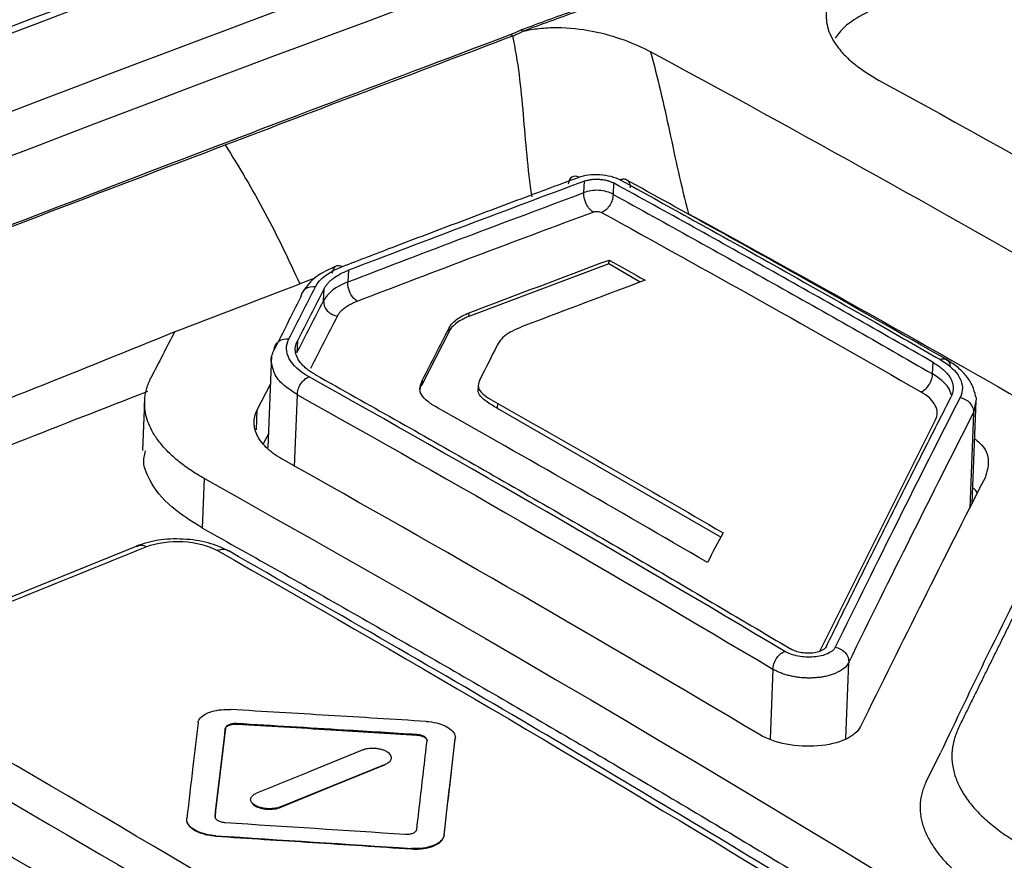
# Model space of a CAD drawing. Header units: millimetres. Extents: x -1111 to 1147, y -743 to 1146.
# Tile 101 of 203: x 931 to 947, y -403 to -389. Entities that reach past the tile are written whole.
import ezdxf

# ---------------------------------------------------------------- set-up
doc = ezdxf.new("R2010")
doc.units = ezdxf.units.MM

msp = doc.modelspace()

# ---------------------------------------------------------------- linework, layer by layer
at = {"color": 7, "linetype": 'Continuous', "lineweight": 25}
for p, q in [((938.901, -389.189), (938.934, -389.211)), ((939.075, -389.112), (939.108, -389.133)), ((940.144, -391.874), (940.153, -391.678)), ((940.645, -391.709), (940.638, -391.904)), ((940.566, -393.086), (940.569, -393.019)), ((936.143, -393.193), (936.135, -393.389)), ((940.566, -393.086), (938.19, -393.978)), ((941.097, -393.394), (940.566, -393.086)), ((935.572, -393.329), (935.317, -393.425)), ((935.72, -393.711), (935.728, -393.505)), ((938.19, -393.978), (938.192, -393.917)), ((937.852, -394.231), (937.4, -395.118)), ((937.852, -394.231), (937.854, -394.17)), ((935.276, -394.39), (935.268, -394.596)), ((934.836, -394.639), (934.772, -396.205)), ((946.066, -394.953), (946.073, -394.757)), ((937.4, -395.118), (937.403, -395.055)), ((934.593, -395.564), (934.816, -395.128)), ((938.348, -395.143), (938.343, -395.26)), ((932.681, -395.413), (932.647, -396.254)), ((938.677, -395.539), (938.68, -395.458)), ((942.466, -397.727), (938.677, -395.539)), ((946.738, -397.151), (946.808, -395.413)), ((934.782, -395.97), (934.693, -396.143)), ((933.662, -397.572), (933.696, -396.731)), ((932.575, -397.867), (928.071, -399.684)), ((934.248, -400.9), (934.248, -400.892)), ((934.051, -400.98), (934.052, -400.972)), ((937.304, -401.087), (937.304, -401.079)), ((937.958, -401.154), (937.958, -401.146)), ((936.374, -401.345), (935.478, -401.709)), ((945.957, -401.882), (946.199, -401.39)), ((935.877, -401.944), (936.773, -401.58)), ((935.877, -401.952), (936.773, -401.588)), ((936.773, -401.588), (936.773, -401.58)), ((934.981, -402.308), (935.877, -401.944)), ((934.981, -402.316), (935.877, -401.952)), ((934.981, -402.316), (934.981, -402.308)), ((933.89, -402.805), (933.891, -402.797)), ((937.766, -402.796), (937.767, -402.788)), ((937.212, -403.021), (937.213, -403.013))]:
    msp.add_line(p, q, dxfattribs=at)
at = {"color": 250, "linetype": 'Continuous', "lineweight": 25}
for p, q in [((935.227, -396.523), (935.276, -395.307)), ((934.579, -395.905), (934.593, -395.564)), ((946.794, -395.437), (946.761, -395.614)), ((944.156, -399.652), (946.116, -395.734)), ((946.761, -395.614), (946.696, -397.236)), ((944.59, -401.148), (944.642, -399.852)), ((943.353, -399.967), (943.305, -401.159))]:
    msp.add_line(p, q, dxfattribs=at)
at = {"color": 7, "linetype": 'Continuous', "lineweight": 25}
msp.add_arc((1076.465, -765.321), 400.512, 109.92442, 110.06201, dxfattribs=at)
for points, knots in [([(898.908, -398.291), (905.364, -395.078), (919.471, -388.059), (941.24, -378.344), (964.192, -368.858), (979.441, -363.35), (987.066, -360.596)], [0, 0, 0, 0, 0.218986, 0.478416, 0.739208, 1, 1, 1, 1]), ([(957.562, -379.692), (955.828, -380.226), (950.992, -381.716), (942.847, -384.48), (933.309, -387.904), (926.873, -390.423), (923.741, -391.65)], [0, 0, 0, 0, 0.154805, 0.431636, 0.723406, 1, 1, 1, 1]), ([(945.423, -387.773), (945.375, -387.791), (945.278, -387.826), (945.143, -387.883), (945.017, -387.944), (944.899, -388.007), (944.791, -388.075), (944.691, -388.146), (944.527, -388.28), (944.345, -388.491), (944.242, -388.789), (944.269, -389.097), (944.407, -389.353), (944.578, -389.551), (944.738, -389.694), (944.926, -389.832), (945.074, -389.918), (945.149, -389.961)], [0, 0, 0, 0, 0.036062, 0.071854, 0.107489, 0.143079, 0.178739, 0.214583, 0.250723, 0.375444, 0.500215, 0.625071, 0.749835, 0.812747, 0.875004, 0.937217, 1, 1, 1, 1]), ([(945.389, -388.618), (945.072, -388.754), (944.645, -388.937), (944.456, -389.188), (944.408, -389.252)], [0, 0, 0, 0, 0.744445, 1, 1, 1, 1]), ([(939.261, -391.944), (939.225, -391.708), (939.198, -391.471), (939.155, -391.003), (939.135, -390.772), (939.097, -390.317), (939.074, -390.093), (939.019, -389.65), (938.98, -389.43), (938.934, -389.211)], [0, 0, 0, 0, 0.25, 0.25, 0.5, 0.5, 0.75, 0.75, 1, 1, 1, 1]), ([(939.108, -389.133), (939.196, -389.112), (939.288, -389.096), (939.482, -389.074), (939.584, -389.069), (939.89, -389.07), (940.097, -389.093), (940.48, -389.169), (940.661, -389.221), (940.988, -389.341), (941.139, -389.409), (941.275, -389.482)], [0, 0, 0, 0, 0.125, 0.125, 0.25, 0.25, 0.5, 0.5, 0.75, 0.75, 1, 1, 1, 1]), ([(941.275, -389.482), (941.333, -389.7), (941.389, -389.921), (941.496, -390.371), (941.547, -390.599), (941.646, -391.062), (941.694, -391.297), (941.801, -391.765), (941.858, -391.999), (941.92, -392.233)], [0, 0, 0, 0, 0.25, 0.25, 0.5, 0.5, 0.75, 0.75, 1, 1, 1, 1]), ([(945.149, -389.961), (947.915, -391.478), (954.562, -395.254), (961.206, -399.342), (965.081, -401.832)], [0.500022, 0.500022, 0.500022, 0.500022, 0.678322, 0.9283, 0.9283, 0.9283, 0.9283]), ([(918.54, -405.199), (918.552, -405.166), (918.673, -404.826), (919.407, -403.962), (920.889, -401.516), (922.587, -399.102), (924.037, -396.941), (924.664, -396.012), (925.286, -395.087), (925.926, -394.154), (927.416, -393.625), (930.054, -392.584), (932.279, -391.737), (934.051, -391.064)], [0, 0, 0, 0, 0.005875, 0.059484, 0.164821, 0.454333, 0.511644, 0.569507, 0.628096, 0.686712, 0.740236, 0.79324, 1, 1, 1, 1]), ([(934.051, -391.064), (934.167, -391.253), (934.282, -391.441), (934.508, -391.824), (934.618, -392.018), (934.83, -392.413), (934.931, -392.613), (935.127, -393.017), (935.222, -393.221), (935.317, -393.425)], [0, 0, 0, 0, 0.25, 0.25, 0.5, 0.5, 0.75, 0.75, 1, 1, 1, 1]), ([(936.044, -393.127), (936.324, -393.02), (936.993, -392.763), (938.053, -392.361), (939.11, -391.964), (939.778, -391.715), (940.055, -391.612)], [0, 0, 0, 0, 0.209174, 0.500001, 0.792573, 1, 1, 1, 1]), ([(940.153, -391.678), (939.485, -391.928), (938.149, -392.426), (936.812, -392.938), (936.143, -393.193)], [0, 0, 0, 0, 0.500123, 1, 1, 1, 1]), ([(940.055, -391.612), (940.017, -391.591), (939.972, -391.587), (939.904, -391.632), (939.883, -391.679), (939.878, -391.728)], [0, 0, 0, 0, 0.5, 0.5, 1, 1, 1, 1]), ([(940.055, -391.612), (940.152, -391.576), (940.285, -391.559), (940.544, -391.575), (940.671, -391.608), (940.759, -391.656)], [0, 0, 0, 0, 0.5, 0.5, 1, 1, 1, 1]), ([(940.153, -391.678), (940.169, -391.673), (940.2, -391.662), (940.256, -391.652), (940.314, -391.646), (940.375, -391.645), (940.436, -391.649), (940.495, -391.657), (940.551, -391.671), (940.603, -391.688), (940.631, -391.702), (940.645, -391.709)], [0, 0, 0, 0, 0.1119, 0.223532, 0.334927, 0.446115, 0.557125, 0.667988, 0.778735, 0.889395, 1, 1, 1, 1]), ([(946.073, -394.757), (945.621, -394.498), (944.716, -393.981), (943.359, -393.215), (942.002, -392.456), (941.098, -391.958), (940.645, -391.709)], [0, 0, 0, 0, 0.249982, 0.499972, 0.749976, 1, 1, 1, 1]), ([(940.936, -391.794), (940.935, -391.78), (940.934, -391.755), (940.925, -391.725), (940.914, -391.702), (940.903, -391.687), (940.893, -391.677), (940.887, -391.672), (940.868, -391.656), (940.828, -391.639), (940.781, -391.65), (940.759, -391.656)], [0, 0, 0, 0, 0.1248373, 0.2360934, 0.3300574, 0.4043994, 0.457912, 0.4901088, 0.5008586, 0.7593593, 1, 1, 1, 1]), ([(940.759, -391.656), (941.146, -391.869), (942.051, -392.367), (943.498, -393.175), (944.921, -393.979), (945.827, -394.497), (946.19, -394.705)], [0, 0, 0, 0, 0.213949, 0.499998, 0.799417, 1, 1, 1, 1]), ([(946.34, -394.731), (945.51, -394.258), (943.678, -393.211), (941.845, -392.199), (940.842, -391.644)], [0, 0, 0, 0, 0.45248, 1, 1, 1, 1]), ([(936.135, -393.389), (936.803, -393.133), (938.141, -392.622), (939.476, -392.123), (940.144, -391.874)], [0, 0, 0, 0, 0.4999533, 1, 1, 1, 1]), ([(940.3, -392.203), (940.26, -392.181), (940.212, -392.131), (940.15, -392), (940.139, -391.926), (940.144, -391.874)], [0, 0, 0, 0, 0.5, 0.5, 1, 1, 1, 1]), ([(940.638, -391.904), (940.608, -391.885), (940.533, -391.854), (940.398, -391.831), (940.26, -391.837), (940.179, -391.859), (940.144, -391.874)], [0, 0, 0, 0, 0.000039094, 0.000078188, 0.000117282, 0.000156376, 0.000156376, 0.000156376, 0.000156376]), ([(940.638, -391.904), (940.639, -391.954), (940.622, -392.022), (940.551, -392.14), (940.5, -392.186), (940.455, -392.206)], [0, 0, 0, 0, 0.5, 0.5, 1, 1, 1, 1]), ([(940.638, -391.904), (941.091, -392.153), (941.995, -392.652), (943.352, -393.41), (944.709, -394.176), (945.614, -394.694), (946.066, -394.953)], [0, 0, 0, 0, 0.250002, 0.499998, 0.749996, 1, 1, 1, 1]), ([(940.3, -392.203), (940.307, -392.201), (940.321, -392.196), (940.346, -392.193), (940.376, -392.194), (940.411, -392.198), (940.43, -392.207), (940.44, -392.211)], [0, 0, 0, 0, 0.169073, 0.33297, 0.504183, 0.753801, 1, 1, 1, 1]), ([(935.943, -393.116), (935.815, -393.175), (935.558, -393.293), (935.435, -393.462), (935.373, -393.548)], [0, 0, 0, 0, 0.496567, 1, 1, 1, 1]), ([(935.728, -393.505), (935.738, -393.488), (935.756, -393.455), (935.794, -393.41), (935.835, -393.369), (935.9, -393.316), (935.998, -393.255), (936.093, -393.212), (936.143, -393.193), (936.143, -393.193)], [0, 0, 0, 0, 0.1385628, 0.2681156, 0.3886582, 0.5001904, 0.7581349, 0.9991351, 1, 1, 1, 1]), ([(935.869, -393.242), (935.873, -393.193), (935.894, -393.147), (935.961, -393.102), (936.006, -393.106), (936.044, -393.127)], [0, 0, 0, 0, 0.5, 0.5, 1, 1, 1, 1]), ([(936.293, -393.717), (936.252, -393.694), (936.204, -393.644), (936.142, -393.515), (936.13, -393.441), (936.135, -393.389)], [0, 0, 0, 0, 0.5, 0.5, 1, 1, 1, 1]), ([(935.728, -393.505), (935.653, -393.652), (935.502, -393.946), (935.352, -394.242), (935.276, -394.39)], [0, 0, 0, 0, 0.499847, 1, 1, 1, 1]), ([(935.582, -393.474), (935.525, -393.466), (935.459, -393.478), (935.361, -393.549), (935.334, -393.605), (935.331, -393.657)], [0, 0, 0, 0, 0.5, 0.5, 1, 1, 1, 1]), ([(935.268, -394.596), (935.343, -394.448), (935.494, -394.152), (935.645, -393.858), (935.72, -393.711)], [0, 0, 0, 0, 0.500161, 1, 1, 1, 1]), ([(935.72, -393.711), (935.717, -393.763), (935.737, -393.829), (935.829, -393.931), (935.896, -393.963), (935.954, -393.971)], [0, 0, 0, 0, 0.5, 0.5, 1, 1, 1, 1]), ([(935.954, -393.971), (935.964, -393.954), (935.983, -393.921), (936.025, -393.874), (936.077, -393.83), (936.139, -393.789), (936.21, -393.751), (936.265, -393.728), (936.293, -393.717)], [0, 0, 0, 0, 0.168683, 0.334253, 0.498423, 0.662951, 0.829583, 1, 1, 1, 1]), ([(938.19, -393.978), (938.142, -393.996), (938.098, -394.016), (938.058, -394.038), (938.021, -394.058), (937.988, -394.08), (937.959, -394.104), (937.911, -394.143), (937.875, -394.186), (937.852, -394.231)], [0, 0, 0, 0, 0.284605, 0.284605, 0.284605, 0.551626, 0.551626, 0.551626, 1, 1, 1, 1]), ([(937.854, -394.17), (937.88, -394.12), (937.922, -394.072), (938.037, -393.986), (938.108, -393.949), (938.192, -393.917)], [0, 0, 0, 0, 0.5, 0.5, 1, 1, 1, 1]), ([(939.186, -394.116), (939.066, -394.161), (938.945, -394.208), (938.81, -394.294), (938.772, -394.326), (938.712, -394.394), (938.69, -394.429), (938.671, -394.465)], [0, 0, 0, 0, 0.5, 0.5, 0.75, 0.75, 1, 1, 1, 1]), ([(933.188, -394.24), (931.615, -394.88), (929.847, -395.599), (927.754, -396.368), (927.23, -396.807), (926.758, -397.657), (924.794, -400.261), (922.958, -402.927), (921.347, -405.376), (920.839, -405.977), (920.815, -406.505), (921.048, -407.031), (923.011, -408.233), (927.649, -410.974), (934.544, -415.318), (941.142, -419.651), (945.179, -422.398), (946.627, -423.393), (946.933, -423.605), (946.941, -423.61)], [0, 0, 0, 0, 0.092391, 0.103902, 0.115268, 0.138363, 0.184557, 0.369331, 0.392428, 0.415462, 0.426835, 0.438153, 0.46089, 0.553276, 0.738027, 0.90615, 0.980131, 0.999509, 1, 1, 1, 1]), ([(934.879, -394.542), (934.882, -394.491), (934.909, -394.434), (935.006, -394.363), (935.073, -394.352), (935.13, -394.359)], [0, 0, 0, 0, 0.5, 0.5, 1, 1, 1, 1]), ([(935.473, -395.003), (935.313, -394.914), (935.196, -394.807), (935.077, -394.585), (935.075, -394.468), (935.13, -394.359)], [0, 0, 0, 0, 0.5, 0.5, 1, 1, 1, 1]), ([(935.584, -394.969), (935.559, -394.954), (935.508, -394.924), (935.439, -394.874), (935.376, -394.819), (935.322, -394.758), (935.272, -394.682), (935.24, -394.591), (935.236, -394.489), (935.263, -394.423), (935.276, -394.39)], [0, 0, 0, 0, 0.089123, 0.183736, 0.28384, 0.389438, 0.500528, 0.666994, 0.833485, 1, 1, 1, 1]), ([(934.855, -394.827), (934.845, -394.798), (934.813, -394.702), (934.851, -394.608), (934.879, -394.542)], [0, 0, 0, 0, 0.300885, 1, 1, 1, 1]), ([(946.19, -394.705), (946.201, -394.702), (946.223, -394.695), (946.252, -394.695), (946.284, -394.7), (946.321, -394.718), (946.357, -394.765), (946.362, -394.816), (946.364, -394.841)], [0, 0, 0, 0, 0.11737, 0.241132, 0.317543, 0.500728, 0.759307, 1, 1, 1, 1]), ([(946.19, -394.705), (946.35, -394.796), (946.466, -394.905), (946.584, -395.13), (946.587, -395.247), (946.532, -395.355)], [0, 0, 0, 0, 0.5, 0.5, 1, 1, 1, 1]), ([(946.797, -395.331), (946.783, -395.273), (946.754, -395.155), (946.643, -394.986), (946.493, -394.831), (946.359, -394.746), (946.293, -394.705)], [0, 0, 0, 0, 0.25352, 0.505985, 0.755859, 1, 1, 1, 1]), ([(946.073, -394.757), (946.099, -394.773), (946.152, -394.804), (946.221, -394.856), (946.284, -394.913), (946.336, -394.974), (946.38, -395.042), (946.412, -395.123), (946.424, -395.226), (946.396, -395.3), (946.381, -395.342)], [0, 0, 0, 0, 0.092217, 0.188328, 0.288336, 0.392243, 0.500052, 0.624863, 0.791534, 1, 1, 1, 1]), ([(932.68, -395.464), (932.681, -395.434), (932.681, -395.375), (932.694, -395.285), (932.715, -395.197), (932.745, -395.11), (932.773, -395.052), (932.786, -395.023)], [0, 0, 0, 0, 0.200474, 0.400254, 0.599797, 0.79956, 1, 1, 1, 1]), ([(935.276, -395.307), (935.276, -395.281), (935.283, -395.221), (935.329, -395.12), (935.395, -395.044), (935.441, -395.015), (935.46, -395.006)], [0.0391878, 0.0391878, 0.0391878, 0.0391878, 0.2891886, 0.5391928, 0.789197, 0.9999966, 0.9999966, 0.9999966, 0.9999966]), ([(935.584, -394.969), (936.033, -395.221), (936.931, -395.724), (938.278, -396.49), (939.625, -397.262), (940.97, -398.043), (942.316, -398.831), (943.213, -399.363), (943.661, -399.628)], [0, 0, 0, 0, 0.1667948, 0.3335336, 0.50022, 0.6668575, 0.8334496, 1, 1, 1, 1]), ([(937.653, -395.527), (937.593, -395.494), (937.537, -395.459), (937.443, -395.384), (937.405, -395.344), (937.361, -395.262), (937.354, -395.219), (937.366, -395.136), (937.382, -395.096), (937.403, -395.055)], [0, 0, 0, 0, 0.25, 0.25, 0.5, 0.5, 0.75, 0.75, 1, 1, 1, 1]), ([(938.378, -395.042), (938.36, -395.078), (938.347, -395.115), (938.348, -395.19), (938.364, -395.229), (938.429, -395.3), (938.475, -395.334), (938.573, -395.397), (938.626, -395.428), (938.68, -395.458)], [0, 0, 0, 0, 0.25, 0.25, 0.5, 0.5, 0.75, 0.75, 1, 1, 1, 1]), ([(945.88, -395.252), (945.924, -395.232), (945.976, -395.187), (946.049, -395.069), (946.066, -395.002), (946.066, -394.953)], [0, 0, 0, 0, 0.5, 0.5, 1, 1, 1, 1]), ([(937.4, -395.118), (937.371, -395.163), (937.341, -395.211), (937.357, -395.26), (937.358, -395.262)], [0, 0, 0, 0, 0.957461, 1, 1, 1, 1]), ([(938.677, -395.539), (938.609, -395.5), (938.542, -395.46), (938.483, -395.418), (938.437, -395.385), (938.395, -395.349), (938.37, -395.311), (938.35, -395.28), (938.343, -395.247), (938.345, -395.215)], [0, 0, 0, 0, 0.315217, 0.315217, 0.315217, 0.5683665, 0.5683665, 0.5683665, 0.78, 0.78, 0.78, 0.78]), ([(927.909, -397.153), (928.783, -396.803), (930.392, -396.159), (931.999, -395.533), (932.733, -395.247)], [0, 0, 0, 0, 0.543683, 1, 1, 1, 1]), ([(944.262, -399.58), (944.404, -399.291), (944.688, -398.715), (945.112, -397.859), (945.536, -397.012), (945.959, -396.172), (946.24, -395.618), (946.381, -395.342)], [0, 0, 0, 0, 0.200605, 0.400903, 0.6009, 0.800597, 1, 1, 1, 1]), ([(946.116, -395.734), (946.156, -395.655), (946.154, -395.569), (946.068, -395.405), (945.983, -395.325), (945.865, -395.257)], [0, 0, 0, 0, 0.5, 0.5, 1, 1, 1, 1]), ([(946.532, -395.355), (946.589, -395.364), (946.655, -395.396), (946.744, -395.497), (946.764, -395.562), (946.761, -395.614)], [0, 0, 0, 0, 0.5, 0.5, 1, 1, 1, 1]), ([(946.788, -395.32), (946.796, -395.338), (946.813, -395.378), (946.8, -395.417), (946.794, -395.437)], [0, 0, 0, 0, 0.477328, 1, 1, 1, 1]), ([(933.148, -396.343), (933.118, -396.316), (933.06, -396.26), (932.983, -396.175), (932.914, -396.089), (932.853, -396.002), (932.79, -395.894), (932.733, -395.765), (932.69, -395.614), (932.684, -395.514), (932.68, -395.464)], [0, 0, 0, 0, 0.100157, 0.199984, 0.299709, 0.399564, 0.499778, 0.66668, 0.833066, 1, 1, 1, 1]), ([(935.048, -396.42), (934.94, -396.36), (934.849, -396.295), (934.699, -396.158), (934.641, -396.085), (934.562, -395.937), (934.541, -395.862), (934.538, -395.711), (934.556, -395.637), (934.593, -395.564)], [0, 0, 0, 0, 0.25, 0.25, 0.5, 0.5, 0.75, 0.75, 1, 1, 1, 1]), ([(946.782, -396.059), (946.811, -396.08), (946.963, -396.196), (947.043, -396.427), (946.987, -396.617), (946.962, -396.704)], [0, 0, 0, 0, 0.110349, 0.592309, 1, 1, 1, 1]), ([(933.662, -397.572), (933.478, -397.455), (933.083, -397.205), (932.827, -396.881), (932.711, -396.634), (932.643, -396.467), (932.679, -396.332), (932.698, -396.258)], [0, 0, 0, 0, 0.299783, 0.642745, 0.708839, 0.838334, 1, 1, 1, 1]), ([(933.696, -396.731), (933.654, -396.706), (933.57, -396.658), (933.453, -396.583), (933.343, -396.505), (933.24, -396.426), (933.179, -396.371), (933.148, -396.343)], [0, 0, 0, 0, 0.200388, 0.400117, 0.599653, 0.79946, 1, 1, 1, 1]), ([(946.823, -396.981), (946.816, -396.959), (946.805, -396.929), (946.769, -396.903), (946.759, -396.897)], [0, 0, 0, 0, 0.74741, 1, 1, 1, 1]), ([(948.373, -397.204), (948.34, -397.271), (948.272, -397.405), (948.171, -397.606), (948.07, -397.807), (947.97, -398.007), (947.869, -398.208), (947.769, -398.408), (947.67, -398.608), (947.57, -398.808), (947.471, -399.007), (947.372, -399.206), (947.274, -399.405), (947.175, -399.604), (947.077, -399.803), (946.979, -400.001), (946.882, -400.2), (946.785, -400.398), (946.687, -400.595), (946.591, -400.793), (946.492, -400.989), (946.417, -401.188), (946.387, -401.392), (946.398, -401.596), (946.448, -401.8), (946.538, -402.003), (946.664, -402.201), (946.828, -402.395), (947.026, -402.581), (947.259, -402.76), (947.524, -402.928), (947.795, -403.093), (948.064, -403.259), (948.333, -403.425), (948.6, -403.591), (948.867, -403.756), (949.133, -403.921), (949.398, -404.086), (949.662, -404.251), (949.925, -404.415), (950.187, -404.579), (950.449, -404.743), (950.71, -404.907), (950.97, -405.071), (951.229, -405.234), (951.487, -405.397), (951.744, -405.56), (952.001, -405.722), (952.256, -405.885), (952.511, -406.047), (952.765, -406.208), (953.018, -406.37), (953.27, -406.531), (953.521, -406.692), (953.772, -406.853), (954.021, -407.013), (954.27, -407.173), (954.518, -407.333), (954.765, -407.493), (955.011, -407.652), (955.256, -407.811), (955.501, -407.97), (955.744, -408.128), (955.987, -408.286), (956.229, -408.444), (956.47, -408.602), (956.71, -408.759), (956.949, -408.916), (957.188, -409.073), (957.425, -409.229), (957.662, -409.385), (957.898, -409.541), (958.133, -409.696), (958.367, -409.851), (958.6, -410.006), (958.833, -410.16), (959.064, -410.314), (959.295, -410.468), (959.525, -410.621), (959.754, -410.775), (959.982, -410.927), (960.209, -411.08), (960.437, -411.23), (960.682, -411.373), (960.943, -411.504), (961.218, -411.624), (961.505, -411.733), (961.803, -411.83), (962.11, -411.916), (962.423, -411.988), (962.742, -412.049), (963.064, -412.096), (963.388, -412.13), (963.713, -412.15), (964.035, -412.158), (964.356, -412.164), (964.677, -412.171), (964.995, -412.177), (965.313, -412.184), (965.629, -412.192), (965.945, -412.199), (966.258, -412.206), (966.571, -412.214), (966.882, -412.222), (967.192, -412.229), (967.501, -412.238), (967.808, -412.246), (968.114, -412.254), (968.419, -412.263), (968.723, -412.271), (969.025, -412.28), (969.326, -412.289), (969.626, -412.298), (969.924, -412.307), (970.221, -412.317), (970.517, -412.326), (970.812, -412.336), (971.105, -412.345), (971.397, -412.355), (971.688, -412.365), (971.881, -412.372), (971.977, -412.375)], [0, 0, 0, 0, 0.010142, 0.020255, 0.030339, 0.040394, 0.050419, 0.060415, 0.070382, 0.08032, 0.090229, 0.100109, 0.10996, 0.119781, 0.129574, 0.139337, 0.149072, 0.158777, 0.168453, 0.1781, 0.187715, 0.197252, 0.206704, 0.216094, 0.225437, 0.234743, 0.244024, 0.253288, 0.262549, 0.271822, 0.281124, 0.290422, 0.29969, 0.308929, 0.318139, 0.32732, 0.336472, 0.345594, 0.354687, 0.363751, 0.372786, 0.381791, 0.390768, 0.399715, 0.408633, 0.417522, 0.426381, 0.435212, 0.444013, 0.452785, 0.461528, 0.470242, 0.478927, 0.487582, 0.496209, 0.504806, 0.513374, 0.521913, 0.530423, 0.538904, 0.547355, 0.555778, 0.564171, 0.572535, 0.58087, 0.589176, 0.597453, 0.605701, 0.61392, 0.622109, 0.63027, 0.638401, 0.646503, 0.654577, 0.662621, 0.670636, 0.678622, 0.686579, 0.694506, 0.702405, 0.710275, 0.718115, 0.725914, 0.733643, 0.741309, 0.748923, 0.756494, 0.764029, 0.771534, 0.779012, 0.78647, 0.793914, 0.80135, 0.808789, 0.816236, 0.823668, 0.831072, 0.838446, 0.845791, 0.853106, 0.860393, 0.86765, 0.874878, 0.882077, 0.889247, 0.896387, 0.903499, 0.910581, 0.917634, 0.924658, 0.931653, 0.938619, 0.945556, 0.952463, 0.959341, 0.966191, 0.973011, 0.979802, 0.986564, 0.993296, 1, 1, 1, 1]), ([(933.662, -397.572), (934.101, -397.817), (934.979, -398.309), (936.295, -399.056), (937.611, -399.81), (938.928, -400.571), (940.244, -401.341), (941.561, -402.118), (942.877, -402.902), (944.193, -403.695), (945.509, -404.495), (946.825, -405.302), (948.141, -406.117), (949.457, -406.94), (950.772, -407.77), (952.087, -408.607), (953.402, -409.452), (954.716, -410.305), (956.03, -411.165), (957.344, -412.032), (958.657, -412.907), (959.97, -413.789), (961.283, -414.679), (962.595, -415.576), (963.906, -416.48), (965.217, -417.392), (966.528, -418.311), (967.838, -419.237), (969.147, -420.17), (970.455, -421.111), (971.327, -421.744), (971.763, -422.06)], [0, 0, 0, 0, 0.034483, 0.068965, 0.103448, 0.137931, 0.172414, 0.206896, 0.241379, 0.275862, 0.310345, 0.344827, 0.37931, 0.413793, 0.448276, 0.482759, 0.517241, 0.551724, 0.586207, 0.62069, 0.655173, 0.689655, 0.724138, 0.758621, 0.793104, 0.827586, 0.862069, 0.896552, 0.931035, 0.965517, 1, 1, 1, 1]), ([(948.009, -397.718), (947.669, -398.387), (947.056, -399.594), (946.463, -400.837), (946.199, -401.39)], [0, 0, 0, 0, 0.554925, 1, 1, 1, 1]), ([(934.109, -397.96), (933.998, -397.909), (933.776, -397.808), (933.338, -397.747), (932.893, -397.761), (932.655, -397.838), (932.536, -397.876)], [0, 0, 0, 0, 0.2512355, 0.5009715, 0.7504364, 1, 1, 1, 1]), ([(932.718, -397.887), (932.884, -397.82), (933.11, -397.789), (933.553, -397.813), (933.768, -397.869), (933.916, -397.953)], [0, 0, 0, 0, 0.5, 0.5, 1, 1, 1, 1]), ([(943.481, -403.468), (942.067, -402.615), (938.944, -400.73), (935.82, -398.94), (934.109, -397.96)], [0, 0, 0, 0, 0.4524811, 1, 1, 1, 1]), ([(943.353, -399.967), (943.354, -399.918), (943.372, -399.851), (943.446, -399.734), (943.498, -399.689), (943.543, -399.669)], [0, 0, 0, 0, 0.5, 0.5, 1, 1, 1, 1]), ([(944.412, -399.595), (944.391, -399.638), (944.346, -399.676), (944.219, -399.734), (944.138, -399.754), (943.962, -399.768), (943.868, -399.763), (943.695, -399.729), (943.615, -399.701), (943.554, -399.665)], [0, 0, 0, 0, 0.25, 0.25, 0.5, 0.5, 0.75, 0.75, 1, 1, 1, 1]), ([(944.154, -399.664), (944.139, -399.669), (944.11, -399.679), (944.058, -399.69), (944.005, -399.697), (943.95, -399.699), (943.894, -399.696), (943.84, -399.69), (943.789, -399.679), (943.741, -399.665), (943.698, -399.648), (943.673, -399.635), (943.661, -399.628)], [0, 0, 0, 0, 0.105265, 0.2093387, 0.3122285, 0.4139422, 0.5144879, 0.613874, 0.7121091, 0.8092022, 0.9051626, 1, 1, 1, 1]), ([(944.412, -399.595), (944.469, -399.605), (944.535, -399.637), (944.625, -399.737), (944.645, -399.8), (944.642, -399.852)], [0, 0, 0, 0, 0.5, 0.5, 1, 1, 1, 1]), ([(944.411, -400.04), (944.389, -400.048), (944.343, -400.066), (944.268, -400.086), (944.189, -400.102), (944.107, -400.113), (944.022, -400.118), (943.937, -400.119), (943.853, -400.115), (943.77, -400.106), (943.689, -400.092), (943.612, -400.074), (943.539, -400.052), (943.471, -400.027), (943.408, -399.999), (943.372, -399.978), (943.353, -399.967)], [0, 0, 0, 0, 0.075231, 0.149872, 0.223924, 0.297388, 0.370266, 0.442558, 0.514267, 0.585393, 0.655939, 0.725904, 0.795292, 0.864102, 0.932338, 1, 1, 1, 1]), ([(933.588, -400.878), (933.591, -400.85), (933.605, -400.821), (933.628, -400.795), (933.65, -400.769), (933.683, -400.745), (933.722, -400.725), (933.761, -400.705), (933.809, -400.688), (933.86, -400.676), (933.912, -400.664), (933.969, -400.656), (934.027, -400.653), (934.065, -400.651), (934.104, -400.651), (934.142, -400.654)], [0, 0, 0, 0, 0.215521, 0.215521, 0.215521, 0.431057, 0.431057, 0.431057, 0.646368, 0.646368, 0.646368, 0.861217, 0.861217, 0.861217, 1, 1, 1, 1]), ([(937.464, -400.856), (936.911, -400.821), (935.803, -400.753), (934.696, -400.687), (934.142, -400.654)], [0, 0, 0, 0, 0.5, 1, 1, 1, 1]), ([(933.588, -400.878), (933.559, -401.125), (933.495, -401.666), (933.432, -402.21), (933.397, -402.506)], [0, 0, 0, 0, 0.456008, 1, 1, 1, 1]), ([(934.051, -400.98), (934.052, -400.97), (934.057, -400.96), (934.065, -400.951), (934.073, -400.942), (934.085, -400.933), (934.099, -400.926), (934.113, -400.919), (934.13, -400.913), (934.148, -400.908), (934.166, -400.904), (934.187, -400.901), (934.208, -400.9), (934.221, -400.899), (934.234, -400.9), (934.248, -400.9)], [0, 0, 0, 0, 0.214901, 0.214901, 0.214901, 0.429635, 0.429635, 0.429635, 0.645778, 0.645778, 0.645778, 0.863796, 0.863796, 0.863796, 1, 1, 1, 1]), ([(934.248, -400.892), (934.236, -400.892), (934.211, -400.891), (934.164, -400.895), (934.111, -400.909), (934.073, -400.932), (934.056, -400.954), (934.053, -400.966), (934.052, -400.972)], [0, 0, 0, 0, 0.1251902, 0.250471, 0.4996188, 0.748728, 0.8742296, 1, 1, 1, 1]), ([(937.304, -401.079), (936.893, -401.053), (935.875, -400.99), (934.856, -400.929), (934.248, -400.892)], [0, 0, 0, 0, 0.403294, 1, 1, 1, 1]), ([(934.248, -400.9), (934.78, -400.932), (935.799, -400.994), (936.818, -401.057), (937.304, -401.087)], [0, 0, 0, 0, 0.522974, 1, 1, 1, 1]), ([(937.464, -400.856), (937.523, -400.859), (937.582, -400.868), (937.636, -400.881), (937.69, -400.894), (937.741, -400.911), (937.785, -400.932), (937.828, -400.953), (937.866, -400.978), (937.894, -401.004), (937.922, -401.03), (937.942, -401.059), (937.952, -401.088), (937.958, -401.107), (937.96, -401.127), (937.958, -401.146)], [0, 0, 0, 0, 0.21442, 0.21442, 0.21442, 0.428829, 0.428829, 0.428829, 0.643409, 0.643409, 0.643409, 0.858375, 0.858375, 0.858375, 1, 1, 1, 1]), ([(933.876, -402.479), (933.905, -402.23), (933.963, -401.729), (934.022, -401.231), (934.051, -400.98)], [0, 0, 0, 0, 0.496771, 1, 1, 1, 1]), ([(937.479, -401.182), (937.479, -401.176), (937.479, -401.164), (937.467, -401.14), (937.436, -401.112), (937.386, -401.092), (937.34, -401.082), (937.316, -401.08), (937.304, -401.079)], [0, 0, 0, 0, 0.125255, 0.250474, 0.499626, 0.748724, 0.874198, 1, 1, 1, 1]), ([(937.304, -401.087), (937.324, -401.088), (937.345, -401.092), (937.364, -401.096), (937.383, -401.101), (937.401, -401.107), (937.417, -401.114), (937.432, -401.122), (937.446, -401.13), (937.456, -401.14), (937.466, -401.149), (937.473, -401.159), (937.476, -401.17), (937.479, -401.177), (937.479, -401.183), (937.479, -401.19)], [0, 0, 0, 0, 0.213745, 0.213745, 0.213745, 0.427336, 0.427336, 0.427336, 0.642209, 0.642209, 0.642209, 0.859795, 0.859795, 0.859795, 1, 1, 1, 1]), ([(944.843, -400.941), (944.822, -400.984), (944.789, -401.024), (944.702, -401.098), (944.647, -401.132), (944.457, -401.218), (944.293, -401.258), (943.941, -401.286), (943.754, -401.276), (943.406, -401.208), (943.247, -401.152), (943.125, -401.079)], [0, 0, 0, 0, 0.125, 0.125, 0.25, 0.25, 0.5, 0.5, 0.75, 0.75, 1, 1, 1, 1]), ([(937.303, -402.69), (937.341, -402.364), (937.4, -401.86), (937.458, -401.358), (937.479, -401.182)], [0, 0, 0, 0, 0.64761, 1, 1, 1, 1]), ([(937.766, -402.796), (937.799, -402.512), (937.863, -401.963), (937.927, -401.418), (937.958, -401.154)], [0, 0, 0, 0, 0.516571, 1, 1, 1, 1]), ([(937.767, -402.788), (937.783, -402.65), (937.815, -402.376), (937.878, -401.828), (937.926, -401.419), (937.958, -401.146)], [0, 0, 0, 0, 0.25, 0.5, 1, 1, 1, 1]), ([(936.773, -401.58), (936.78, -401.577), (936.795, -401.571), (936.82, -401.556), (936.845, -401.537), (936.866, -401.51), (936.875, -401.481), (936.873, -401.452), (936.859, -401.423), (936.834, -401.396), (936.799, -401.371), (936.756, -401.35), (936.705, -401.333), (936.65, -401.321), (936.591, -401.314), (936.532, -401.313), (936.474, -401.318), (936.43, -401.327), (936.397, -401.336), (936.381, -401.342), (936.374, -401.345)], [0, 0, 0, 0, 0.031161, 0.062568, 0.124972, 0.187541, 0.249925, 0.312474, 0.374906, 0.437354, 0.499887, 0.562273, 0.624844, 0.687239, 0.749751, 0.812228, 0.874643, 0.937209, 0.968573, 1, 1, 1, 1]), ([(945.957, -401.882), (945.943, -401.912), (945.915, -401.972), (945.886, -402.064), (945.865, -402.156), (945.854, -402.249), (945.852, -402.343), (945.86, -402.437), (945.877, -402.533), (945.903, -402.629), (945.939, -402.725), (945.999, -402.853), (946.093, -403.011), (946.237, -403.194), (946.414, -403.372), (946.62, -403.545), (946.78, -403.654), (946.861, -403.709)], [0, 0, 0, 0, 0.049966, 0.099601, 0.149025, 0.198361, 0.24773, 0.297255, 0.347058, 0.397256, 0.447968, 0.499305, 0.599542, 0.698926, 0.798262, 0.898357, 1, 1, 1, 1]), ([(934.981, -402.308), (934.956, -402.318), (934.927, -402.326), (934.896, -402.331), (934.865, -402.336), (934.831, -402.339), (934.798, -402.339), (934.764, -402.338), (934.73, -402.335), (934.698, -402.329), (934.665, -402.324), (934.634, -402.315), (934.607, -402.305), (934.58, -402.294), (934.556, -402.281), (934.536, -402.267), (934.517, -402.253), (934.502, -402.237), (934.493, -402.221), (934.484, -402.204), (934.48, -402.187), (934.482, -402.171), (934.484, -402.154), (934.492, -402.138), (934.505, -402.123), (934.518, -402.108), (934.537, -402.094), (934.559, -402.083), (934.566, -402.079), (934.574, -402.076), (934.582, -402.072)], [0, 0, 0, 0, 0.1073, 0.1073, 0.1073, 0.214608, 0.214608, 0.214608, 0.321796, 0.321796, 0.321796, 0.428913, 0.428913, 0.428913, 0.536092, 0.536092, 0.536092, 0.64344, 0.64344, 0.64344, 0.750989, 0.750989, 0.750989, 0.858685, 0.858685, 0.858685, 0.966403, 0.966403, 0.966403, 1, 1, 1, 1]), ([(934.498, -402.237), (934.503, -402.243), (934.512, -402.256), (934.532, -402.273), (934.572, -402.3), (934.647, -402.331), (934.764, -402.35), (934.863, -402.346), (934.935, -402.333), (934.965, -402.322), (934.981, -402.316)], [0, 0, 0, 0, 0.067241, 0.133768, 0.20074, 0.400353, 0.599959, 0.799522, 0.899628, 1, 1, 1, 1]), ([(933.891, -402.797), (933.832, -402.793), (933.773, -402.785), (933.719, -402.772), (933.665, -402.759), (933.614, -402.741), (933.57, -402.72), (933.527, -402.699), (933.489, -402.674), (933.461, -402.648), (933.433, -402.622), (933.413, -402.593), (933.403, -402.564), (933.397, -402.545), (933.395, -402.525), (933.397, -402.506)], [0, 0, 0, 0, 0.214417, 0.214417, 0.214417, 0.428825, 0.428825, 0.428825, 0.643382, 0.643382, 0.643382, 0.858316, 0.858316, 0.858316, 1, 1, 1, 1]), ([(933.89, -402.805), (933.873, -402.804), (933.839, -402.801), (933.772, -402.792), (933.707, -402.778), (933.646, -402.76), (933.59, -402.739), (933.539, -402.714), (933.496, -402.686), (933.458, -402.656), (933.422, -402.616), (933.402, -402.574), (933.395, -402.54), (933.396, -402.523), (933.397, -402.515)], [0, 0, 0, 0, 0.0624017, 0.1250208, 0.249712, 0.3122746, 0.3748822, 0.4995378, 0.5621636, 0.6246613, 0.749423, 0.8743213, 0.937181, 1, 1, 1, 1]), ([(933.876, -402.47), (933.876, -402.476), (933.876, -402.488), (933.888, -402.512), (933.919, -402.54), (933.969, -402.56), (934.015, -402.57), (934.039, -402.572), (934.051, -402.573)], [0, 0, 0, 0, 0.125197, 0.250472, 0.49963, 0.748731, 0.874289, 1, 1, 1, 1]), ([(937.107, -402.77), (937.119, -402.771), (937.143, -402.772), (937.191, -402.767), (937.244, -402.754), (937.281, -402.731), (937.299, -402.708), (937.302, -402.696), (937.303, -402.69)], [0, 0, 0, 0, 0.125137, 0.25047, 0.499628, 0.748732, 0.87426, 1, 1, 1, 1]), ([(933.89, -402.805), (934.438, -402.841), (935.546, -402.911), (936.653, -402.984), (937.212, -403.021)], [0, 0, 0, 0, 0.494687, 1, 1, 1, 1]), ([(937.212, -403.021), (937.235, -403.022), (937.281, -403.024), (937.349, -403.022), (937.427, -403.014), (937.51, -402.998), (937.603, -402.968), (937.671, -402.931), (937.722, -402.889), (937.747, -402.854), (937.762, -402.821), (937.765, -402.804), (937.766, -402.796)], [0, 0, 0, 0, 0.083509, 0.166383, 0.250077, 0.374791, 0.499766, 0.666055, 0.74926, 0.874283, 0.937358, 1, 1, 1, 1]), ([(937.767, -402.788), (937.763, -402.817), (937.75, -402.846), (937.727, -402.872), (937.704, -402.898), (937.672, -402.922), (937.633, -402.942), (937.593, -402.963), (937.546, -402.98), (937.494, -402.992), (937.443, -403.004), (937.386, -403.012), (937.328, -403.014), (937.29, -403.016), (937.251, -403.015), (937.213, -403.013)], [0, 0, 0, 0, 0.215391, 0.215391, 0.215391, 0.430789, 0.430789, 0.430789, 0.646076, 0.646076, 0.646076, 0.86106, 0.86106, 0.86106, 1, 1, 1, 1])]:
    msp.add_open_spline(points, degree=3, knots=knots, dxfattribs=at)
for points in [[(957.78, -379.709), (946.577, -383.167), (935.292, -387.182), (923.966, -391.678)], [(926.399, -392.059), (937.343, -387.745), (948.246, -383.882), (959.074, -380.54)], [(959.34, -381.191), (948.521, -384.53), (937.628, -388.389), (926.693, -392.7)], [(940.012, -388.804), (939.711, -388.913), (939.409, -389.023), (939.108, -389.133)], [(938.901, -389.189), (934.505, -390.849), (930.42, -392.414), (926.645, -393.884)], [(934.051, -391.064), (935.657, -390.451), (937.27, -389.839), (938.934, -389.211)], [(939.075, -389.112), (939.017, -389.142), (938.959, -389.168), (938.901, -389.189)], [(938.934, -389.211), (938.992, -389.189), (939.05, -389.163), (939.108, -389.133)], [(948.957, -393.767), (946.396, -392.293), (943.835, -390.864), (941.275, -389.482)], [(936.293, -393.717), (937.63, -393.204), (938.965, -392.699), (940.3, -392.203)], [(940.44, -392.211), (940.445, -392.21), (940.45, -392.208), (940.455, -392.206)], [(940.44, -392.211), (942.248, -393.204), (944.056, -394.219), (945.865, -395.257)], [(941.92, -392.232), (943.995, -393.366), (946.069, -394.53), (948.144, -395.724)], [(938.192, -393.917), (938.985, -393.615), (939.777, -393.315), (940.569, -393.019)], [(940.569, -393.019), (940.774, -393.132), (940.978, -393.247), (941.183, -393.361)], [(935.582, -393.474), (935.652, -393.337), (935.814, -393.215), (936.044, -393.127)], [(936.135, -393.389), (935.929, -393.47), (935.783, -393.584), (935.72, -393.711)], [(941.183, -393.361), (940.518, -393.61), (939.852, -393.862), (939.186, -394.116)], [(933.188, -394.24), (933.898, -393.965), (934.607, -393.693), (935.317, -393.423)], [(935.13, -394.359), (935.281, -394.063), (935.432, -393.767), (935.582, -393.474)], [(935.331, -393.657), (935.18, -393.95), (935.029, -394.245), (934.879, -394.542)], [(935.502, -394.856), (935.653, -394.559), (935.804, -394.264), (935.954, -393.971)], [(937.403, -395.055), (937.553, -394.759), (937.704, -394.464), (937.854, -394.17)], [(933.188, -394.24), (933.054, -394.5), (932.92, -394.761), (932.786, -395.023)], [(938.671, -394.465), (938.574, -394.657), (938.476, -394.849), (938.378, -395.042)], [(935.46, -395.006), (935.465, -395.005), (935.469, -395.004), (935.473, -395.003)], [(943.554, -399.665), (940.86, -398.063), (938.167, -396.509), (935.473, -395.003)], [(935.276, -395.307), (937.968, -396.812), (940.661, -398.366), (943.353, -399.967)], [(946.532, -395.355), (945.827, -396.739), (945.12, -398.153), (944.412, -399.595)], [(945.88, -395.252), (945.875, -395.254), (945.87, -395.256), (945.865, -395.257)], [(942.241, -398.156), (940.711, -397.264), (939.182, -396.388), (937.653, -395.527)], [(938.68, -395.458), (939.955, -396.178), (941.23, -396.909), (942.506, -397.651)], [(944.642, -399.852), (945.35, -398.41), (946.057, -396.997), (946.761, -395.614)], [(943.125, -401.079), (940.433, -399.478), (937.74, -397.925), (935.048, -396.42)], [(933.696, -396.731), (946.423, -403.838), (959.155, -412.021), (971.797, -421.219)], [(946.962, -396.704), (946.257, -398.088), (945.551, -399.5), (944.843, -400.941)], [(942.506, -397.651), (942.417, -397.819), (942.329, -397.987), (942.241, -398.156)], [(928.241, -399.694), (929.734, -399.092), (931.228, -398.487), (932.718, -397.887)], [(933.916, -397.953), (937.022, -399.715), (940.127, -401.539), (943.232, -403.427)], [(944.262, -399.58), (944.245, -399.613), (944.207, -399.643), (944.154, -399.664)], [(943.543, -399.669), (943.547, -399.667), (943.55, -399.666), (943.554, -399.665)], [(944.642, -399.852), (944.607, -399.926), (944.525, -399.993), (944.411, -400.04)], [(937.487, -405.765), (934.383, -403.874), (931.278, -402.043), (928.173, -400.272)], [(927.861, -400.758), (930.964, -402.527), (934.066, -404.357), (937.168, -406.247)], [(934.052, -400.972), (933.993, -401.47), (933.935, -401.969), (933.876, -402.47)], [(937.132, -407.155), (934.03, -405.265), (930.928, -403.436), (927.825, -401.667)], [(935.478, -401.709), (935.179, -401.83), (934.881, -401.951), (934.582, -402.072)], [(934.051, -402.573), (935.07, -402.638), (936.088, -402.704), (937.107, -402.77)], [(933.891, -402.797), (934.998, -402.868), (936.105, -402.94), (937.213, -403.013)]]:
    msp.add_open_spline(points, degree=3, dxfattribs=at)
at = {"color": 250, "linetype": 'Continuous', "lineweight": 25}
for points, knots in [([(935.276, -395.307), (935.196, -395.255), (935.025, -395.144), (934.884, -394.976), (934.863, -394.866), (934.855, -394.827)], [0, 0, 0, 0, 0.362308, 0.778199, 1, 1, 1, 1]), ([(946.386, -395.312), (946.374, -395.27), (946.335, -395.14), (946.175, -395.028), (946.066, -394.953)], [0, 0, 0, 0, 0.3234789, 1, 1, 1, 1]), ([(932.549, -397.882), (932.572, -397.871), (932.622, -397.848), (932.685, -397.873), (932.718, -397.887)], [0, 0, 0, 0, 0.455696, 1, 1, 1, 1]), ([(934.107, -397.963), (934.08, -397.949), (934.025, -397.921), (933.953, -397.942), (933.916, -397.953)], [0, 0, 0, 0, 0.486723, 1, 1, 1, 1])]:
    msp.add_open_spline(points, degree=3, knots=knots, dxfattribs=at)

doc.saveas('drawing.dxf')
